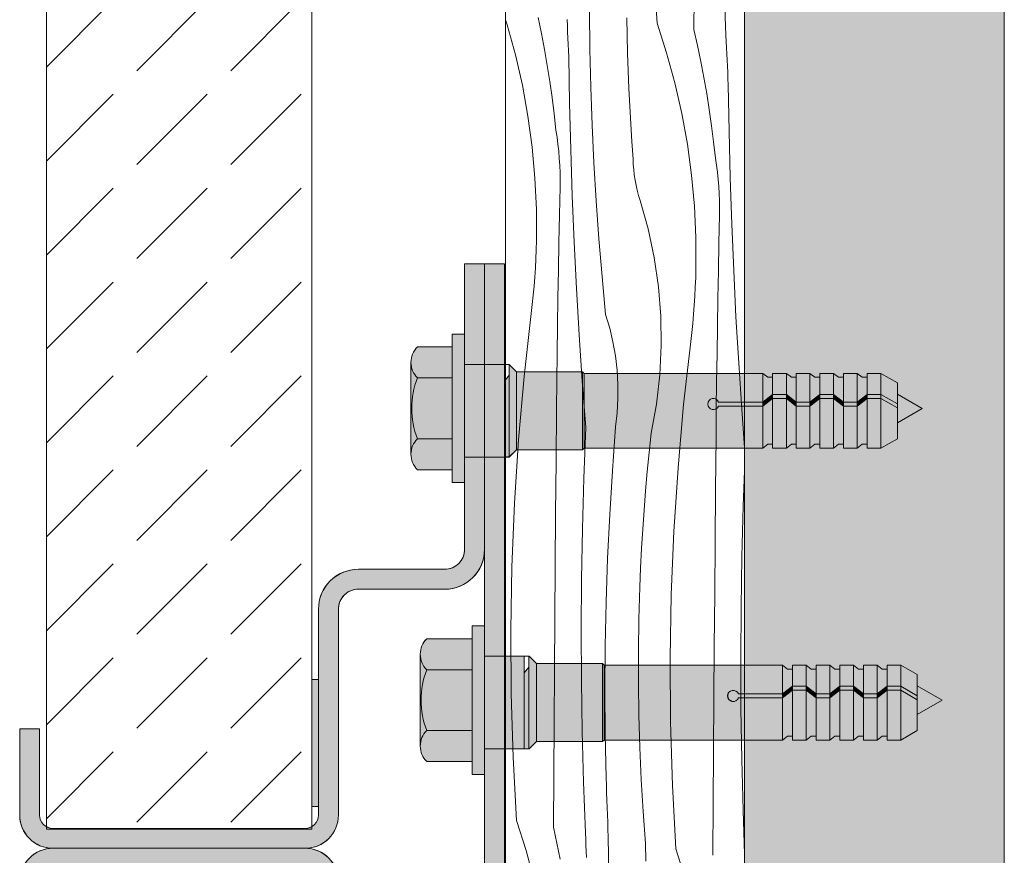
# Model space of a CAD drawing. Header units: millimetres. Extents: x -7814 to 55813, y 465 to 25965.
# Tile 81 of 112: x 43644 to 44386, y 18332 to 18961. Entities that reach past the tile are written whole.
import ezdxf

# ---------------------------------------------------------------- set-up
doc = ezdxf.new("R2010")
doc.units = ezdxf.units.MM
for name, color, linetype, lineweight in [('2D - Ogolne2', 251, 'Continuous', 15), ('2D Drafting - General102', 254, 'Continuous', 13), ('2D Drafting - General121', 255, 'Continuous', 0), ('2D Drafting - General2', 251, 'Continuous', 15), ('2D Drafting - General81', 251, 'Continuous', 20)]:
    doc.layers.add(name, color=color, linetype=linetype, lineweight=lineweight)

# ---------------------------------------------------------------- blocks, each defined once
blk = doc.blocks.new('*X22')
at = {"layer": '2D Drafting - General81', "linetype": 'Continuous'}
for p, q in [((-54691.82, 67211.02), (-54694.37, 67258.77)), ((-54664.02, 67206.12), (-54663.76, 67245.46)), ((-54639.87, 67201.86), (-54641.25, 67239.99)), ((-54742.34, 67191.41), (-54742.68, 67219.99)), ((-54805.85, 67213.47), (-54804.66, 67209.81)), ((-54804.66, 67209.81), (-54798.44, 67187.13)), ((-54781.37, 67215.32), (-54778.86, 67203.31)), ((-54759.33, 67209.01), (-54759.54, 67213.68)), ((-54759.12, 67204.34), (-54759.33, 67209.01)), ((-54714.38, 67201.73), (-54714.65, 67215.05)), ((-54691.82, 67211.02), (-54684.6, 67188.64)), ((-54778.86, 67203.31), (-54776.54, 67191.26)), ((-54758.9, 67199.66), (-54759.12, 67204.34)), ((-54714.02, 67188.41), (-54714.38, 67201.73)), ((-54664.02, 67206.12), (-54661.31, 67194.15)), ((-54639.68, 67197.19), (-54639.87, 67201.86)), ((-54758.67, 67194.99), (-54758.9, 67199.66)), ((-54758.43, 67190.32), (-54758.67, 67194.99)), ((-54661.31, 67194.15), (-54658.79, 67182.14)), ((-54639.47, 67192.51), (-54639.68, 67197.19)), ((-54798.44, 67187.13), (-54793.22, 67164.2)), ((-54776.54, 67191.26), (-54774.42, 67179.18)), ((-54758.2, 67185.64), (-54758.43, 67190.32)), ((-54741.66, 67162.84), (-54742.34, 67191.41)), ((-54713.57, 67175.1), (-54714.02, 67188.41)), ((-54684.6, 67188.64), (-54678.37, 67165.96)), ((-54639.26, 67187.84), (-54639.47, 67192.51)), ((-54639.05, 67183.17), (-54639.26, 67187.84)), ((-54774.42, 67179.18), (-54772.49, 67167.06)), ((-54757.61, 67150.74), (-54758.2, 67185.64)), ((-54658.79, 67182.14), (-54656.47, 67170.09)), ((-54638.83, 67178.49), (-54639.05, 67183.17)), ((-54713.02, 67161.79), (-54713.57, 67175.1)), ((-54638.6, 67173.82), (-54638.83, 67178.49)), ((-54638.37, 67169.15), (-54638.6, 67173.82)), ((-54793.22, 67164.2), (-54789.03, 67141.05)), ((-54772.49, 67167.06), (-54770.77, 67154.91)), ((-54678.37, 67165.96), (-54673.15, 67143.02)), ((-54656.47, 67170.09), (-54654.35, 67158.01)), ((-54638.13, 67164.47), (-54638.37, 67169.15)), ((-54637.54, 67129.57), (-54638.13, 67164.47)), ((-54740.64, 67134.28), (-54741.66, 67162.84)), ((-54712.37, 67148.49), (-54713.02, 67161.79)), ((-54654.35, 67158.01), (-54652.43, 67145.89)), ((-54770.77, 67154.91), (-54769.24, 67142.74)), ((-54756.74, 67115.84), (-54757.61, 67150.74)), ((-54769.24, 67142.74), (-54767.91, 67130.54)), ((-54711.64, 67135.19), (-54712.37, 67148.49)), ((-54673.15, 67143.02), (-54668.96, 67119.88)), ((-54652.43, 67145.89), (-54650.7, 67133.74)), ((-54789.03, 67141.05), (-54785.86, 67117.75)), ((-54739.29, 67105.73), (-54740.64, 67134.28)), ((-54710.8, 67121.9), (-54711.64, 67135.19)), ((-54767.09, 67125.22), (-54767.91, 67130.54)), ((-54650.7, 67133.74), (-54649.17, 67121.57)), ((-54636.67, 67094.67), (-54637.54, 67129.57)), ((-54766.39, 67119.89), (-54767.09, 67125.22)), ((-54765.81, 67114.54), (-54766.39, 67119.89)), ((-54709.88, 67108.61), (-54710.8, 67121.9)), ((-54668.96, 67119.88), (-54665.79, 67096.58)), ((-54649.17, 67121.57), (-54647.84, 67109.37)), ((-54785.86, 67117.75), (-54783.73, 67094.32)), ((-54765.37, 67109.18), (-54765.81, 67114.54)), ((-54755.58, 67080.94), (-54756.74, 67115.84)), ((-54765.04, 67103.81), (-54765.37, 67109.18)), ((-54737.59, 67077.2), (-54739.29, 67105.73)), ((-54709.7, 67104.66), (-54709.88, 67108.61)), ((-54709.39, 67100.73), (-54709.7, 67104.66)), ((-54647.02, 67104.05), (-54647.84, 67109.37)), ((-54764.85, 67098.43), (-54765.04, 67103.81)), ((-54764.78, 67093.05), (-54764.85, 67098.43)), ((-54708.93, 67096.8), (-54709.39, 67100.73)), ((-54646.32, 67098.72), (-54647.02, 67104.05)), ((-54645.75, 67093.37), (-54646.32, 67098.72)), ((-54783.73, 67094.32), (-54782.64, 67070.83)), ((-54764.83, 67087.67), (-54764.78, 67093.05)), ((-54708.34, 67092.9), (-54708.93, 67096.8)), ((-54707.61, 67089.02), (-54708.34, 67092.9)), ((-54665.79, 67096.58), (-54663.66, 67073.15)), ((-54645.3, 67088.01), (-54645.75, 67093.37)), ((-54635.51, 67059.77), (-54636.67, 67094.67)), ((-54765.27, 67066.78), (-54764.83, 67087.67)), ((-54706.75, 67085.17), (-54707.61, 67089.02)), ((-54705.75, 67081.34), (-54706.75, 67085.17)), ((-54644.98, 67082.64), (-54645.3, 67088.01)), ((-54644.78, 67077.26), (-54644.98, 67082.64)), ((-54754.14, 67046.06), (-54755.58, 67080.94)), ((-54735.56, 67048.69), (-54737.59, 67077.2)), ((-54704.62, 67077.56), (-54705.75, 67081.34)), ((-54698.59, 67056.22), (-54704.62, 67077.56)), ((-54644.71, 67071.88), (-54644.78, 67077.26)), ((-54782.64, 67070.83), (-54782.59, 67047.31)), ((-54663.66, 67073.15), (-54662.57, 67049.66)), ((-54644.76, 67066.5), (-54644.71, 67071.88)), ((-54765.68, 67045.89), (-54765.27, 67066.78)), ((-54645.21, 67045.61), (-54644.76, 67066.5)), ((-54693.95, 67034.53), (-54698.59, 67056.22)), ((-54634.07, 67024.89), (-54635.51, 67059.77)), ((-54782.77, 67040.44), (-54782.59, 67047.31)), ((-54766.06, 67025), (-54765.68, 67045.89)), ((-54752.4, 67011.19), (-54754.14, 67046.06)), ((-54733.19, 67020.21), (-54735.56, 67048.69)), ((-54662.57, 67049.66), (-54662.52, 67026.14)), ((-54645.62, 67024.72), (-54645.21, 67045.61)), ((-54783.04, 67033.58), (-54782.77, 67040.44)), ((-54783.4, 67026.71), (-54783.04, 67033.58)), ((-54690.73, 67012.58), (-54693.95, 67034.53)), ((-54783.85, 67019.86), (-54783.4, 67026.71)), ((-54766.4, 67004.11), (-54766.06, 67025)), ((-54662.7, 67019.27), (-54662.52, 67026.14)), ((-54645.99, 67003.83), (-54645.62, 67024.72)), ((-54632.34, 66990.02), (-54634.07, 67024.89)), ((-54784.38, 67013.01), (-54783.85, 67019.86)), ((-54730.48, 66991.76), (-54733.19, 67020.21)), ((-54662.97, 67012.4), (-54662.7, 67019.27)), ((-54785.01, 67006.16), (-54784.38, 67013.01)), ((-54750.38, 66976.34), (-54752.4, 67011.19)), ((-54688.95, 66990.48), (-54690.73, 67012.58)), ((-54663.33, 67005.54), (-54662.97, 67012.4)), ((-54785.72, 66999.33), (-54785.01, 67006.16)), ((-54766.71, 66983.21), (-54766.4, 67004.11)), ((-54663.78, 66998.69), (-54663.33, 67005.54)), ((-54646.34, 66982.93), (-54645.99, 67003.83)), ((-54786.53, 66992.51), (-54785.72, 66999.33)), ((-54664.32, 66991.84), (-54663.78, 66998.69)), ((-54791.86, 66944.99), (-54786.53, 66992.51)), ((-54727.44, 66981.47), (-54730.48, 66991.76)), ((-54688.61, 66968.3), (-54688.95, 66990.48)), ((-54664.94, 66984.99), (-54664.32, 66991.84)), ((-54630.32, 66955.17), (-54632.34, 66990.02)), ((-54766.99, 66962.32), (-54766.71, 66983.21)), ((-54725, 66971.03), (-54727.44, 66981.47)), ((-54665.66, 66978.16), (-54664.94, 66984.99)), ((-54646.64, 66962.04), (-54646.34, 66982.93)), ((-54748.08, 66941.5), (-54750.38, 66976.34)), ((-54723.14, 66960.47), (-54725, 66971.03)), ((-54671.79, 66923.82), (-54666.46, 66971.34)), ((-54666.46, 66971.34), (-54665.66, 66978.16)), ((-54689.7, 66946.15), (-54688.61, 66968.3)), ((-54767.23, 66941.43), (-54766.99, 66962.32)), ((-54721.89, 66949.82), (-54723.14, 66960.47)), ((-54646.92, 66941.15), (-54646.64, 66962.04)), ((-54721.25, 66939.11), (-54721.89, 66949.82)), ((-54628.01, 66920.33), (-54630.32, 66955.17)), ((-54796.07, 66897.35), (-54791.86, 66944.99)), ((-54767.44, 66920.53), (-54767.23, 66941.43)), ((-54745.48, 66906.69), (-54748.08, 66941.5)), ((-54692.24, 66924.11), (-54689.7, 66946.15)), ((-54721.22, 66928.38), (-54721.25, 66939.11)), ((-54647.16, 66920.26), (-54646.92, 66941.15)), ((-54721.8, 66917.67), (-54721.22, 66928.38)), ((-54767.79, 66881.19), (-54767.44, 66920.53)), ((-54696.2, 66902.29), (-54692.24, 66924.11)), ((-54676, 66876.18), (-54671.79, 66923.82)), ((-54647.37, 66899.36), (-54647.16, 66920.26)), ((-54625.85, 66891.31), (-54628.01, 66920.33)), ((-54722.98, 66907.01), (-54721.8, 66917.67)), ((-54746.92, 66868.56), (-54745.48, 66906.69)), ((-54725.44, 66874.06), (-54722.98, 66907.01)), ((-54799.15, 66849.64), (-54796.07, 66897.35)), ((-54697.73, 66887.86), (-54696.2, 66902.29)), ((-54647.72, 66860.02), (-54647.37, 66899.36)), ((-54699.13, 66873.42), (-54697.73, 66887.86)), ((-54768.13, 66841.85), (-54767.79, 66881.19)), ((-54679.08, 66828.46), (-54676, 66876.18)), ((-54747.96, 66830.42), (-54746.92, 66868.56)), ((-54727.46, 66841.07), (-54725.44, 66874.06)), ((-54700.39, 66858.97), (-54699.13, 66873.42)), ((-54626.86, 66847.39), (-54625.85, 66874.11)), ((-54648.06, 66820.67), (-54647.72, 66860.02)), ((-54701.53, 66844.5), (-54700.39, 66858.97)), ((-54801.11, 66801.86), (-54799.15, 66849.64)), ((-54627.9, 66809.25), (-54626.86, 66847.39)), ((-54768.45, 66802.5), (-54768.13, 66841.85)), ((-54729.02, 66808.07), (-54727.46, 66841.07)), ((-54702.53, 66830.03), (-54701.53, 66844.5)), ((-54748.6, 66792.26), (-54747.96, 66830.42)), ((-54703.41, 66815.55), (-54702.53, 66830.03)), ((-54681.04, 66780.69), (-54679.08, 66828.46)), ((-54704.15, 66801.06), (-54703.41, 66815.55)), ((-54648.39, 66781.33), (-54648.06, 66820.67)), ((-54730.14, 66775.04), (-54729.02, 66808.07)), ((-54628.53, 66771.09), (-54627.9, 66809.25)), ((-54801.94, 66754.05), (-54801.11, 66801.86)), ((-54768.77, 66763.16), (-54768.45, 66802.5)), ((-54704.76, 66786.56), (-54704.15, 66801.06)), ((-54748.83, 66754.11), (-54748.6, 66792.26)), ((-54705.49, 66762.42), (-54704.76, 66786.56)), ((-54681.87, 66732.88), (-54681.04, 66780.69)), ((-54648.7, 66741.99), (-54648.39, 66781.33)), ((-54730.8, 66742), (-54730.14, 66775.04)), ((-54628.76, 66732.94), (-54628.53, 66771.09)), ((-54769.06, 66723.81), (-54768.77, 66763.16)), ((-54705.86, 66738.28), (-54705.49, 66762.42)), ((-54801.65, 66706.23), (-54801.94, 66754.05)), ((-54748.66, 66715.95), (-54748.83, 66754.11)), ((-54731.02, 66708.95), (-54730.8, 66742)), ((-54649, 66702.64), (-54648.7, 66741.99)), ((-54705.86, 66714.13), (-54705.86, 66738.28)), ((-54681.58, 66685.06), (-54681.87, 66732.88)), ((-54628.59, 66694.78), (-54628.76, 66732.94)), ((-54769.35, 66684.47), (-54769.06, 66723.81)), ((-54748.09, 66677.8), (-54748.66, 66715.95)), ((-54705.5, 66689.98), (-54705.86, 66714.13)), ((-54800.23, 66658.43), (-54801.65, 66706.23)), ((-54730.78, 66675.91), (-54731.02, 66708.95)), ((-54649.28, 66663.3), (-54649, 66702.64)), ((-54704.78, 66665.85), (-54705.5, 66689.98)), ((-54628.02, 66656.63), (-54628.59, 66694.78)), ((-54769.62, 66645.12), (-54769.35, 66684.47)), ((-54680.16, 66637.26), (-54681.58, 66685.06)), ((-54747.11, 66639.65), (-54748.09, 66677.8)), ((-54730.1, 66642.87), (-54730.78, 66675.91)), ((-54703.69, 66641.72), (-54704.78, 66665.85)), ((-54649.55, 66623.95), (-54649.28, 66663.3)), ((-54797.68, 66610.68), (-54800.23, 66658.43)), ((-54627.04, 66618.48), (-54628.02, 66656.63)), ((-54769.87, 66605.78), (-54769.62, 66645.12)), ((-54745.73, 66601.52), (-54747.11, 66639.65)), ((-54729.94, 66637.32), (-54730.1, 66642.87)), ((-54729.77, 66631.77), (-54729.94, 66637.32)), ((-54702.25, 66617.62), (-54703.69, 66641.72)), ((-54729.58, 66626.22), (-54729.77, 66631.77)), ((-54677.61, 66589.51), (-54680.16, 66637.26)), ((-54729.39, 66620.67), (-54729.58, 66626.22)), ((-54649.8, 66584.61), (-54649.55, 66623.95)), ((-54729.18, 66615.12), (-54729.39, 66620.67)), ((-54728.96, 66609.57), (-54729.18, 66615.12)), ((-54700.44, 66593.54), (-54702.25, 66617.62)), ((-54625.85, 66585.45), (-54627.04, 66618.48)), ((-54797.68, 66610.68), (-54790.45, 66588.3)), ((-54728.72, 66604.03), (-54728.96, 66609.57)), ((-54769.87, 66605.78), (-54767.16, 66593.81)), ((-54745.53, 66596.85), (-54745.73, 66601.52)), ((-54728.47, 66598.48), (-54728.72, 66604.03)), ((-54767.16, 66593.81), (-54764.65, 66581.8)), ((-54745.33, 66592.17), (-54745.53, 66596.85)), ((-54728.13, 66569.9), (-54728.47, 66598.48)), ((-54700.17, 66580.22), (-54700.44, 66593.54)), ((-54790.45, 66588.3), (-54784.23, 66565.62)), ((-54745.12, 66587.5), (-54745.33, 66592.17)), ((-54744.9, 66582.83), (-54745.12, 66587.5)), ((-54677.61, 66589.51), (-54670.38, 66567.13))]:
    blk.add_line(p, q, dxfattribs=at)
blk = doc.blocks.new('Wype_nienie_25')
at = {"layer": '2D Drafting - General2', "linetype": 'Continuous'}
for p, q in [((-54805.85, 67937), (-54805.85, 53283.58)), ((-54625.85, 53283.58), (-54625.85, 67937))]:
    blk.add_line(p, q, dxfattribs=at)
at = {"layer": '2D Drafting - General81', "linetype": 'Continuous'}
blk.add_blockref('*X22', (0, 0), dxfattribs=at)

msp = doc.modelspace()

# ---------------------------------------------------------------- hatches: boundary and pattern name
at = {"layer": '2D Drafting - General102', "linetype": 'Continuous'}
for points in [[(43994.1, 18701.33), (43994.1, 18777.18), (43979.1, 18777.18), (43979.1, 18724.25), (43979.1, 18701.33)], [(44009.1, 18777.18), (43994.1, 18777.18), (43994.1, 18701.33), (44009.1, 18701.33)], [(43899.11, 18532.18), (43964.1, 18532.18, 0.414214), (43994.1, 18562.18), (43994.1, 18631.66), (43979.1, 18631.66), (43979.1, 18562.18, -0.414214), (43964.1, 18547.18), (43899.11, 18547.18, 0.414214), (43869.11, 18517.18), (43869.11, 18362.18, -0.414214), (43859.11, 18352.18), (43669.11, 18352.18, -0.414214), (43659.11, 18362.18), (43659.11, 18427.18), (43644.11, 18427.18), (43644.11, 18362.18, 0.414214), (43669.11, 18337.18), (43859.11, 18337.18, 0.414214), (43884.11, 18362.18), (43884.11, 18517.18, -0.414214)], [(44009.1, 18631.66), (43994.1, 18631.66), (43994.1, 18562.18), (43994.1, 18481.7), (44009.1, 18481.7)], [(44009.1, 18412.03), (43994.1, 18412.03), (43994.1, 18392.78), (43994.1, 18157.18, -0.414214), (43979.1, 18142.18), (43899.11, 18142.18, -0.414214), (43884.11, 18157.18), (43884.11, 18312.18, 0.414214), (43859.11, 18337.18), (43669.11, 18337.18, 0.414214), (43644.11, 18312.18), (43644.11, 18247.18), (43659.11, 18247.18), (43659.11, 18312.18, -0.414214), (43669.11, 18322.18), (43859.11, 18322.18, -0.414214), (43869.11, 18312.18), (43869.11, 18157.18, 0.414214), (43899.11, 18127.18), (43979.1, 18127.18, 0.414214), (44009.1, 18157.18)]]:
    msp.add_hatch(color=256, dxfattribs=at).paths.add_polyline_path(points, flags=0)
at = {"layer": '2D Drafting - General121', "linetype": 'Continuous'}
for points in [[(43979.1, 18668.33), (43979.1, 18612.41), (43969.78, 18612.41), (43969.78, 18668.33), (43969.78, 18724.25), (43979.1, 18724.25)], [(43969.78, 18691.24), (43943.61, 18691.24, -0.41956), (43943.61, 18714.54), (43969.78, 18714.54)], [(43939.34, 18668.33, 0.092424), (43943.61, 18645.42, 0.201281), (43938.72, 18633.77), (43938.72, 18702.89, 0.201281), (43943.61, 18691.24, 0.092424)], [(44009.1, 18631.66), (43979.1, 18631.66), (43979.1, 18668.33), (43979.1, 18701.33), (44009.1, 18701.33), (44009.1, 18664.46)], [(43979.1, 18631.66), (43979.1, 18668.33), (43979.1, 18701.33), (44009.1, 18701.33), (44009.1, 18665.41), (44009.1, 18631.66)], [(44012.61, 18631.75), (44012.61, 18701.33), (44012.79, 18701.33), (44018.2, 18695.91), (44018.2, 18637.17), (44012.79, 18631.75)], [(43969.78, 18645.42), (43943.61, 18645.42, -0.092424), (43939.34, 18668.33, -0.092424), (43943.61, 18691.24), (43969.78, 18691.24), (43969.78, 18668.33)], [(44009.1, 18631.75), (44009.1, 18664.46), (44009.1, 18688.81), (44012.61, 18693.18), (44012.61, 18631.75)], [(44018.2, 18637.07), (44018.2, 18695.91), (44067.94, 18695.91), (44067.94, 18637.07)], [(44067.94, 18637.07), (44067.94, 18695.91), (44069.19, 18694.67), (44069.19, 18638.31)], [(44069.19, 18638.31), (44069.19, 18694.67), (44203.61, 18694.67), (44203.61, 18673.01), (44170.3, 18673.01, 5.475043), (44170.3, 18670.05), (44203.61, 18670.05), (44203.61, 18638.31)], [(44211.05, 18691.71), (44211.05, 18678.76), (44203.61, 18673.01), (44203.61, 18694.67), (44207.35, 18691.71)], [(44221.41, 18694.67), (44221.41, 18678.76), (44211.05, 18678.76), (44211.05, 18694.67)], [(44228.85, 18691.71), (44228.85, 18673.01), (44221.41, 18678.76), (44221.41, 18694.67), (44225.15, 18691.71)], [(44239.2, 18694.67), (44239.2, 18673.01), (44228.85, 18673.01), (44228.85, 18694.67)], [(44239.2, 18673.01), (44239.2, 18694.67), (44242.95, 18691.71), (44246.64, 18691.71), (44246.64, 18678.76)], [(44257, 18694.67), (44257, 18678.76), (44246.64, 18678.76), (44246.64, 18694.67)], [(44264.44, 18691.71), (44264.44, 18673.01), (44257, 18678.76), (44257, 18694.67), (44260.74, 18691.71)], [(44274.8, 18694.67), (44274.8, 18673.01), (44264.44, 18673.01), (44264.44, 18694.67)], [(44282.24, 18691.71), (44282.24, 18678.76), (44274.8, 18673.01), (44274.8, 18694.67), (44278.54, 18691.71)], [(44282.24, 18678.76), (44282.24, 18694.67), (44292.59, 18694.67), (44292.59, 18678.76)], [(44304.97, 18671.61), (44292.59, 18678.76), (44292.59, 18694.67), (44304.97, 18687.52)], [(44203.61, 18673.01), (44211.05, 18678.76), (44211.05, 18675.8), (44203.61, 18670.05)], [(44211.05, 18678.76), (44221.41, 18678.76), (44221.41, 18675.8), (44211.05, 18675.8)], [(44228.85, 18670.05), (44221.41, 18675.8), (44221.41, 18678.76), (44228.85, 18673.01)], [(44246.64, 18675.8), (44239.2, 18670.05), (44239.2, 18673.01), (44246.64, 18678.76)], [(44257, 18675.8), (44246.64, 18675.8), (44246.64, 18678.76), (44257, 18678.76)], [(44264.44, 18670.05), (44257, 18675.8), (44257, 18678.76), (44264.44, 18673.01)], [(44274.8, 18673.01), (44282.24, 18678.76), (44282.24, 18675.8), (44274.8, 18670.05)], [(44282.24, 18678.76), (44292.59, 18678.76), (44292.59, 18675.8), (44282.24, 18675.8)], [(44304.97, 18668.65), (44292.59, 18675.8), (44292.59, 18678.76), (44304.97, 18671.61)], [(44323.7, 18668.24), (44304.97, 18657.42), (44304.97, 18679.05)], [(44203.61, 18670.05), (44170.3, 18670.05, -5.475043), (44170.3, 18673.01), (44203.61, 18673.01)], [(44211.05, 18641.27), (44207.35, 18641.27), (44203.61, 18638.31), (44203.61, 18670.05), (44211.05, 18675.8)], [(44211.05, 18638.31), (44211.05, 18675.8), (44221.41, 18675.8), (44221.41, 18638.31)], [(44228.85, 18641.27), (44225.15, 18641.27), (44221.41, 18638.31), (44221.41, 18675.8), (44228.85, 18670.05)], [(44228.85, 18673.01), (44239.2, 18673.01), (44239.2, 18670.05), (44228.85, 18670.05)], [(44228.85, 18638.31), (44228.85, 18670.05), (44239.2, 18670.05), (44239.2, 18638.31)], [(44246.64, 18641.27), (44242.95, 18641.27), (44239.2, 18638.31), (44239.2, 18670.05), (44246.64, 18675.8)], [(44257, 18638.31), (44246.64, 18638.31), (44246.64, 18675.8), (44257, 18675.8)], [(44264.44, 18641.27), (44260.74, 18641.27), (44257, 18638.31), (44257, 18675.8), (44264.44, 18670.05)], [(44264.44, 18673.01), (44274.8, 18673.01), (44274.8, 18670.05), (44264.44, 18670.05)], [(44274.8, 18638.31), (44264.44, 18638.31), (44264.44, 18670.05), (44274.8, 18670.05)], [(44282.24, 18641.27), (44278.54, 18641.27), (44274.8, 18638.31), (44274.8, 18670.05), (44282.24, 18675.8)], [(44282.24, 18638.31), (44282.24, 18675.8), (44292.59, 18675.8), (44292.59, 18638.31)], [(44304.97, 18645.46), (44292.59, 18638.31), (44292.59, 18675.8), (44304.97, 18668.65)], [(43969.78, 18622.12), (43943.61, 18622.12, -0.41956), (43943.61, 18645.42), (43969.78, 18645.42)], [(43994.1, 18448.7), (43994.1, 18392.78), (43984.78, 18392.78), (43984.78, 18448.7), (43984.78, 18504.62), (43994.1, 18504.62)], [(43984.78, 18471.61), (43950.61, 18471.61, -0.41956), (43950.61, 18494.91), (43984.78, 18494.91)], [(43946.34, 18448.7, 0.092424), (43950.61, 18425.79, 0.201281), (43945.72, 18414.14), (43945.72, 18483.26, 0.201281), (43950.61, 18471.61, 0.092424)], [(44024.1, 18412.03), (43994.1, 18412.03), (43994.1, 18448.7), (43994.1, 18481.7), (44024.1, 18481.7), (44024.1, 18444.83)], [(43994.1, 18412.03), (43994.1, 18448.7), (43994.1, 18481.7), (44024.1, 18481.7), (44024.1, 18445.78), (44024.1, 18412.03)], [(44027.61, 18412.12), (44027.61, 18481.7), (44027.79, 18481.7), (44033.2, 18476.28), (44033.2, 18417.54), (44027.79, 18412.12)], [(44033.2, 18417.44), (44033.2, 18476.28), (44082.94, 18476.28), (44082.94, 18417.44)], [(44082.94, 18417.44), (44082.94, 18476.28), (44084.19, 18475.04), (44084.19, 18418.68)], [(43984.78, 18425.79), (43950.61, 18425.79, -0.092424), (43946.34, 18448.7, -0.092424), (43950.61, 18471.61), (43984.78, 18471.61), (43984.78, 18448.7)], [(44024.1, 18412.12), (44024.1, 18444.83), (44024.1, 18469.18), (44027.61, 18473.55), (44027.61, 18412.12)], [(44084.19, 18418.68), (44084.19, 18475.04), (44218.61, 18475.04), (44218.61, 18453.38), (44185.3, 18453.38, 5.475043), (44185.3, 18450.42), (44218.61, 18450.42), (44218.61, 18418.68)], [(44226.05, 18472.08), (44226.05, 18459.13), (44218.61, 18453.38), (44218.61, 18475.04), (44222.35, 18472.08)], [(44236.41, 18475.04), (44236.41, 18459.13), (44226.05, 18459.13), (44226.05, 18475.04)], [(44243.85, 18472.08), (44243.85, 18453.38), (44236.41, 18459.13), (44236.41, 18475.04), (44240.15, 18472.08)], [(44254.2, 18475.04), (44254.2, 18453.38), (44243.85, 18453.38), (44243.85, 18475.04)], [(44254.2, 18453.38), (44254.2, 18475.04), (44257.95, 18472.08), (44261.64, 18472.08), (44261.64, 18459.13)], [(44272, 18475.04), (44272, 18459.13), (44261.64, 18459.13), (44261.64, 18475.04)], [(44279.44, 18472.08), (44279.44, 18453.38), (44272, 18459.13), (44272, 18475.04), (44275.74, 18472.08)], [(44289.8, 18475.04), (44289.8, 18453.38), (44279.44, 18453.38), (44279.44, 18475.04)], [(44297.24, 18472.08), (44297.24, 18459.13), (44289.8, 18453.38), (44289.8, 18475.04), (44293.54, 18472.08)], [(44297.24, 18459.13), (44297.24, 18475.04), (44307.59, 18475.04), (44307.59, 18459.13)], [(44319.97, 18451.98), (44307.59, 18459.13), (44307.59, 18475.04), (44319.97, 18467.89)], [(44218.61, 18450.42), (44185.3, 18450.42, -5.475043), (44185.3, 18453.38), (44218.61, 18453.38)], [(44218.61, 18453.38), (44226.05, 18459.13), (44226.05, 18456.17), (44218.61, 18450.42)], [(44226.05, 18421.64), (44222.35, 18421.64), (44218.61, 18418.68), (44218.61, 18450.42), (44226.05, 18456.17)], [(44226.05, 18459.13), (44236.41, 18459.13), (44236.41, 18456.17), (44226.05, 18456.17)], [(44226.05, 18418.68), (44226.05, 18456.17), (44236.41, 18456.17), (44236.41, 18418.68)], [(44243.85, 18450.42), (44236.41, 18456.17), (44236.41, 18459.13), (44243.85, 18453.38)], [(44243.85, 18421.64), (44240.15, 18421.64), (44236.41, 18418.68), (44236.41, 18456.17), (44243.85, 18450.42)], [(44261.64, 18456.17), (44254.2, 18450.42), (44254.2, 18453.38), (44261.64, 18459.13)], [(44261.64, 18421.64), (44257.95, 18421.64), (44254.2, 18418.68), (44254.2, 18450.42), (44261.64, 18456.17)], [(44272, 18456.17), (44261.64, 18456.17), (44261.64, 18459.13), (44272, 18459.13)], [(44272, 18418.68), (44261.64, 18418.68), (44261.64, 18456.17), (44272, 18456.17)], [(44279.44, 18450.42), (44272, 18456.17), (44272, 18459.13), (44279.44, 18453.38)], [(44279.44, 18421.64), (44275.74, 18421.64), (44272, 18418.68), (44272, 18456.17), (44279.44, 18450.42)], [(44289.8, 18453.38), (44297.24, 18459.13), (44297.24, 18456.17), (44289.8, 18450.42)], [(44297.24, 18421.64), (44293.54, 18421.64), (44289.8, 18418.68), (44289.8, 18450.42), (44297.24, 18456.17)], [(44297.24, 18459.13), (44307.59, 18459.13), (44307.59, 18456.17), (44297.24, 18456.17)], [(44297.24, 18418.68), (44297.24, 18456.17), (44307.59, 18456.17), (44307.59, 18418.68)], [(44319.97, 18449.02), (44307.59, 18456.17), (44307.59, 18459.13), (44319.97, 18451.98)], [(44319.97, 18425.83), (44307.59, 18418.68), (44307.59, 18456.17), (44319.97, 18449.02)], [(44338.7, 18448.61), (44319.97, 18437.79), (44319.97, 18459.42)], [(44243.85, 18453.38), (44254.2, 18453.38), (44254.2, 18450.42), (44243.85, 18450.42)], [(44243.85, 18418.68), (44243.85, 18450.42), (44254.2, 18450.42), (44254.2, 18418.68)], [(44279.44, 18453.38), (44289.8, 18453.38), (44289.8, 18450.42), (44279.44, 18450.42)], [(44289.8, 18418.68), (44279.44, 18418.68), (44279.44, 18450.42), (44289.8, 18450.42)], [(43984.78, 18402.49), (43950.61, 18402.49, -0.41956), (43950.61, 18425.79), (43984.78, 18425.79)]]:
    msp.add_hatch(color=256, dxfattribs=at).paths.add_polyline_path(points, flags=0)
at = {"layer": '2D Drafting - General81', "linetype": 'Continuous'}
h = msp.add_hatch(dxfattribs=at)
h.set_pattern_fill('BETON', color=256, style=0, pattern_type=2)
h.set_pattern_definition([(45, (98815.82, -48252.71), (-70.71068, 70.71068), [75, -25]), (45, (98815.82, -48182), (-70.71068, 70.71068), [75, -25])])
h.paths.add_polyline_path([(43664.2, 18351.65), (43864.2, 18351.65), (43864.2, 19684.29), (43664.2, 19684.29)], flags=0)
h = msp.add_hatch(dxfattribs=at)
h.set_pattern_fill('SOLID___DASHED', color=256, style=0, pattern_type=2)
h.set_pattern_definition([(45, (98815.82, -48252.71), (-70.71068, 70.71068), []), (45, (98780.46, -48217.35), (-70.71068, 70.71068), [75, -25])])
h.paths.add_polyline_path([(44189.97, 5030.87), (44385.52, 5030.87), (44385.52, 19684.29), (44189.97, 19684.29)], flags=0)
msp.add_hatch(color=256, dxfattribs=at).paths.add_polyline_path([(43864.2, 18464.16), (43869.11, 18464.16), (43869.11, 18368.72), (43864.2, 18368.72)], flags=0)

# ---------------------------------------------------------------- linework, layer by layer
at = {"layer": '2D - Ogolne2', "linetype": 'Continuous'}
for p, q in [((44012.79, 18701.33), (44009.1, 18701.33)), ((44009.1, 18701.33), (44009.1, 18664.46)), ((44018.2, 18695.91), (44012.79, 18701.33)), ((44018.2, 18695.91), (44018.2, 18637.07)), ((44067.94, 18695.91), (44018.2, 18695.91)), ((44067.94, 18695.91), (44067.94, 18637.07)), ((44069.19, 18694.67), (44067.94, 18695.91)), ((44069.19, 18638.31), (44069.19, 18694.67)), ((44203.61, 18694.67), (44069.19, 18694.67)), ((44203.61, 18694.67), (44203.61, 18638.31)), ((44207.35, 18691.71), (44203.61, 18694.67)), ((44211.05, 18691.71), (44207.35, 18691.71)), ((44211.05, 18694.67), (44211.05, 18638.31)), ((44211.05, 18694.67), (44211.05, 18691.71)), ((44221.41, 18694.67), (44211.05, 18694.67)), ((44221.41, 18694.67), (44221.41, 18638.31)), ((44225.15, 18691.71), (44221.41, 18694.67)), ((44228.85, 18691.71), (44225.15, 18691.71)), ((44228.85, 18694.67), (44228.85, 18638.31)), ((44228.85, 18694.67), (44228.85, 18691.71)), ((44239.2, 18694.67), (44228.85, 18694.67)), ((44239.2, 18694.67), (44239.2, 18638.31)), ((44242.95, 18691.71), (44239.2, 18694.67)), ((44246.64, 18691.71), (44242.95, 18691.71)), ((44246.64, 18694.67), (44246.64, 18638.31)), ((44246.64, 18694.67), (44246.64, 18691.71)), ((44257, 18694.67), (44246.64, 18694.67)), ((44257, 18694.67), (44257, 18638.31)), ((44260.74, 18691.71), (44257, 18694.67)), ((44264.44, 18691.71), (44260.74, 18691.71)), ((44264.44, 18694.67), (44264.44, 18691.71)), ((44264.44, 18694.67), (44264.44, 18638.31)), ((44274.8, 18694.67), (44264.44, 18694.67)), ((44274.8, 18694.67), (44274.8, 18638.31)), ((44278.54, 18691.71), (44274.8, 18694.67)), ((44282.24, 18691.71), (44278.54, 18691.71)), ((44292.59, 18694.67), (44282.24, 18694.67)), ((44282.24, 18694.67), (44282.24, 18638.31)), ((44292.59, 18694.67), (44292.59, 18638.31)), ((44304.97, 18687.52), (44292.59, 18694.67)), ((44304.97, 18687.52), (44304.97, 18645.46)), ((44211.05, 18678.76), (44203.61, 18673.01)), ((44221.41, 18678.76), (44211.05, 18678.76)), ((44228.85, 18673.01), (44221.41, 18678.76)), ((44246.64, 18678.76), (44239.2, 18673.01)), ((44257, 18678.76), (44246.64, 18678.76)), ((44264.44, 18673.01), (44257, 18678.76)), ((44282.24, 18678.76), (44274.8, 18673.01)), ((44292.59, 18678.76), (44282.24, 18678.76)), ((44304.97, 18671.61), (44292.59, 18678.76)), ((44304.97, 18679.05), (44323.7, 18668.24)), ((44203.61, 18673.01), (44170.3, 18673.01)), ((44203.61, 18670.05), (44170.3, 18670.05)), ((44211.05, 18675.8), (44203.61, 18670.05)), ((44221.41, 18675.8), (44211.05, 18675.8)), ((44228.85, 18670.05), (44221.41, 18675.8)), ((44239.2, 18673.01), (44228.85, 18673.01)), ((44239.2, 18670.05), (44228.85, 18670.05)), ((44246.64, 18675.8), (44239.2, 18670.05)), ((44257, 18675.8), (44246.64, 18675.8)), ((44264.44, 18670.05), (44257, 18675.8)), ((44274.8, 18673.01), (44264.44, 18673.01)), ((44274.8, 18670.05), (44264.44, 18670.05)), ((44282.24, 18675.8), (44274.8, 18670.05)), ((44292.59, 18675.8), (44282.24, 18675.8)), ((44304.97, 18668.65), (44292.59, 18675.8)), ((44009.1, 18631.66), (44009.1, 18665.41)), ((44304.97, 18657.42), (44323.7, 18668.24)), ((44207.35, 18641.27), (44203.61, 18638.31)), ((44211.05, 18641.27), (44207.35, 18641.27)), ((44211.05, 18638.31), (44211.05, 18641.27)), ((44225.15, 18641.27), (44221.41, 18638.31)), ((44228.85, 18641.27), (44225.15, 18641.27)), ((44228.85, 18638.31), (44228.85, 18641.27)), ((44242.95, 18641.27), (44239.2, 18638.31)), ((44246.64, 18641.27), (44242.95, 18641.27)), ((44246.64, 18638.31), (44246.64, 18641.27)), ((44260.74, 18641.27), (44257, 18638.31)), ((44264.44, 18641.27), (44260.74, 18641.27)), ((44264.44, 18638.31), (44264.44, 18641.27)), ((44278.54, 18641.27), (44274.8, 18638.31)), ((44282.24, 18641.27), (44278.54, 18641.27)), ((44304.97, 18645.46), (44292.59, 18638.31)), ((44012.79, 18631.66), (44009.1, 18631.66)), ((44018.2, 18637.07), (44012.79, 18631.66)), ((44067.94, 18637.07), (44018.2, 18637.07)), ((44069.19, 18638.31), (44067.94, 18637.07)), ((44203.61, 18638.31), (44069.19, 18638.31)), ((44221.41, 18638.31), (44211.05, 18638.31)), ((44239.2, 18638.31), (44228.85, 18638.31)), ((44257, 18638.31), (44246.64, 18638.31)), ((44274.8, 18638.31), (44264.44, 18638.31)), ((44292.59, 18638.31), (44282.24, 18638.31)), ((44024.1, 18481.7), (44024.1, 18444.83)), ((44027.79, 18481.7), (44024.1, 18481.7)), ((44033.2, 18476.28), (44027.79, 18481.7)), ((44082.94, 18476.28), (44033.2, 18476.28)), ((44033.2, 18476.28), (44033.2, 18417.44)), ((44084.19, 18475.04), (44082.94, 18476.28)), ((44082.94, 18476.28), (44082.94, 18417.44)), ((44218.61, 18475.04), (44084.19, 18475.04)), ((44084.19, 18418.68), (44084.19, 18475.04)), ((44222.35, 18472.08), (44218.61, 18475.04)), ((44218.61, 18475.04), (44218.61, 18418.68)), ((44226.05, 18472.08), (44222.35, 18472.08)), ((44226.05, 18475.04), (44226.05, 18472.08)), ((44236.41, 18475.04), (44226.05, 18475.04)), ((44226.05, 18475.04), (44226.05, 18418.68)), ((44240.15, 18472.08), (44236.41, 18475.04)), ((44236.41, 18475.04), (44236.41, 18418.68)), ((44243.85, 18472.08), (44240.15, 18472.08)), ((44243.85, 18475.04), (44243.85, 18472.08)), ((44254.2, 18475.04), (44243.85, 18475.04)), ((44243.85, 18475.04), (44243.85, 18418.68)), ((44257.95, 18472.08), (44254.2, 18475.04)), ((44254.2, 18475.04), (44254.2, 18418.68)), ((44261.64, 18472.08), (44257.95, 18472.08)), ((44261.64, 18475.04), (44261.64, 18472.08)), ((44272, 18475.04), (44261.64, 18475.04)), ((44261.64, 18475.04), (44261.64, 18418.68)), ((44275.74, 18472.08), (44272, 18475.04)), ((44272, 18475.04), (44272, 18418.68)), ((44279.44, 18472.08), (44275.74, 18472.08)), ((44279.44, 18475.04), (44279.44, 18472.08)), ((44289.8, 18475.04), (44279.44, 18475.04)), ((44279.44, 18475.04), (44279.44, 18418.68)), ((44293.54, 18472.08), (44289.8, 18475.04)), ((44289.8, 18475.04), (44289.8, 18418.68)), ((44297.24, 18472.08), (44293.54, 18472.08)), ((44297.24, 18475.04), (44297.24, 18418.68)), ((44307.59, 18475.04), (44297.24, 18475.04)), ((44319.97, 18467.89), (44307.59, 18475.04)), ((44307.59, 18475.04), (44307.59, 18418.68)), ((44319.97, 18467.89), (44319.97, 18425.83)), ((44226.05, 18459.13), (44218.61, 18453.38)), ((44226.05, 18456.17), (44218.61, 18450.42)), ((44236.41, 18459.13), (44226.05, 18459.13)), ((44236.41, 18456.17), (44226.05, 18456.17)), ((44243.85, 18453.38), (44236.41, 18459.13)), ((44243.85, 18450.42), (44236.41, 18456.17)), ((44261.64, 18459.13), (44254.2, 18453.38)), ((44261.64, 18456.17), (44254.2, 18450.42)), ((44272, 18459.13), (44261.64, 18459.13)), ((44272, 18456.17), (44261.64, 18456.17)), ((44279.44, 18453.38), (44272, 18459.13)), ((44279.44, 18450.42), (44272, 18456.17)), ((44297.24, 18459.13), (44289.8, 18453.38)), ((44297.24, 18456.17), (44289.8, 18450.42)), ((44307.59, 18459.13), (44297.24, 18459.13)), ((44307.59, 18456.17), (44297.24, 18456.17)), ((44319.97, 18451.98), (44307.59, 18459.13)), ((44319.97, 18449.02), (44307.59, 18456.17)), ((44319.97, 18459.42), (44338.7, 18448.61)), ((44218.61, 18453.38), (44185.3, 18453.38)), ((44218.61, 18450.42), (44185.3, 18450.42)), ((44254.2, 18453.38), (44243.85, 18453.38)), ((44254.2, 18450.42), (44243.85, 18450.42)), ((44289.8, 18453.38), (44279.44, 18453.38)), ((44289.8, 18450.42), (44279.44, 18450.42)), ((44319.97, 18437.79), (44338.7, 18448.61)), ((44024.1, 18412.03), (44024.1, 18445.78)), ((44319.97, 18425.83), (44307.59, 18418.68)), ((44033.2, 18417.44), (44027.79, 18412.03)), ((44082.94, 18417.44), (44033.2, 18417.44)), ((44084.19, 18418.68), (44082.94, 18417.44)), ((44218.61, 18418.68), (44084.19, 18418.68)), ((44222.35, 18421.64), (44218.61, 18418.68)), ((44226.05, 18421.64), (44222.35, 18421.64)), ((44226.05, 18418.68), (44226.05, 18421.64)), ((44236.41, 18418.68), (44226.05, 18418.68)), ((44240.15, 18421.64), (44236.41, 18418.68)), ((44243.85, 18421.64), (44240.15, 18421.64)), ((44243.85, 18418.68), (44243.85, 18421.64)), ((44254.2, 18418.68), (44243.85, 18418.68)), ((44257.95, 18421.64), (44254.2, 18418.68)), ((44261.64, 18421.64), (44257.95, 18421.64)), ((44261.64, 18418.68), (44261.64, 18421.64)), ((44272, 18418.68), (44261.64, 18418.68)), ((44275.74, 18421.64), (44272, 18418.68)), ((44279.44, 18421.64), (44275.74, 18421.64)), ((44279.44, 18418.68), (44279.44, 18421.64)), ((44289.8, 18418.68), (44279.44, 18418.68)), ((44293.54, 18421.64), (44289.8, 18418.68)), ((44297.24, 18421.64), (44293.54, 18421.64)), ((44307.59, 18418.68), (44297.24, 18418.68)), ((44027.79, 18412.03), (44024.1, 18412.03))]:
    msp.add_line(p, q, dxfattribs=at)
for centre in [(44166.39, 18671.53), (44181.39, 18451.9)]:
    msp.add_arc(centre, 4.18, 20.70161, 339.29839, dxfattribs=at)
at = {"layer": '2D Drafting - General2', "linetype": 'Continuous'}
for p, q in [((43979.1, 18777.18), (43979.1, 18562.18)), ((43994.1, 18777.18), (43979.1, 18777.18)), ((43994.1, 18777.18), (43994.1, 18157.18)), ((44009.1, 18777.18), (43994.1, 18777.18)), ((43994.1, 18777.18), (43994.1, 18562.18)), ((44009.1, 18777.18), (44009.1, 18157.18)), ((43969.78, 18724.25), (43979.1, 18724.25)), ((43969.78, 18668.33), (43969.78, 18724.25)), ((43979.1, 18724.25), (43979.1, 18668.33)), ((43943.61, 18714.54), (43969.78, 18714.54)), ((43938.72, 18633.77), (43938.72, 18702.89)), ((43979.1, 18701.33), (44009.1, 18701.33)), ((43943.61, 18691.24), (43969.78, 18691.24)), ((43969.78, 18668.33), (43969.78, 18612.41)), ((43979.1, 18612.41), (43979.1, 18668.33)), ((43943.61, 18645.42), (43969.78, 18645.42)), ((43979.1, 18631.66), (44009.1, 18631.66)), ((43943.61, 18622.12), (43969.78, 18622.12)), ((43969.78, 18612.41), (43979.1, 18612.41)), ((43964.1, 18547.18), (43899.11, 18547.18)), ((43964.1, 18532.18), (43899.11, 18532.18)), ((43869.11, 18517.18), (43869.11, 18362.18)), ((43884.11, 18517.18), (43884.11, 18362.18)), ((43984.78, 18448.7), (43984.78, 18504.62)), ((43984.78, 18504.62), (43994.1, 18504.62)), ((43994.1, 18504.62), (43994.1, 18448.7)), ((43950.61, 18494.91), (43984.78, 18494.91)), ((43945.72, 18414.14), (43945.72, 18483.26)), ((43994.1, 18481.7), (44024.1, 18481.7)), ((43950.61, 18471.61), (43984.78, 18471.61)), ((43984.78, 18448.7), (43984.78, 18392.78)), ((43994.1, 18392.78), (43994.1, 18448.7)), ((43644.11, 18427.18), (43644.11, 18362.18)), ((43644.11, 18427.18), (43659.11, 18427.18)), ((43659.11, 18427.18), (43659.11, 18362.18)), ((43950.61, 18425.79), (43984.78, 18425.79)), ((43994.1, 18412.03), (44024.1, 18412.03)), ((43950.61, 18402.49), (43984.78, 18402.49)), ((43984.78, 18392.78), (43994.1, 18392.78)), ((43859.11, 18352.18), (43669.11, 18352.18)), ((43859.11, 18337.18), (43669.11, 18337.18)), ((43859.11, 18337.18), (43669.11, 18337.18))]:
    msp.add_line(p, q, dxfattribs=at)
at = {"layer": '2D Drafting - General2', "linetype": 'Continuous', "flags": 128}
for points in [[(43664.2, 18351.65), (43864.2, 18351.65), (43864.2, 19684.29), (43664.2, 19684.29)], [(44189.97, 5030.87), (44385.52, 5030.87), (44385.52, 19684.29), (44189.97, 19684.29)], [(43994.1, 18701.33), (43994.1, 18777.18), (43979.1, 18777.18), (43979.1, 18724.25), (43979.1, 18701.33)], [(44009.1, 18777.18), (43994.1, 18777.18), (43994.1, 18701.33), (44009.1, 18701.33)], [(43979.1, 18668.33), (43979.1, 18612.41), (43969.78, 18612.41), (43969.78, 18668.33), (43969.78, 18724.25), (43979.1, 18724.25)], [(44009.1, 18631.66), (43979.1, 18631.66), (43979.1, 18668.33), (43979.1, 18701.33), (44009.1, 18701.33), (44009.1, 18664.46)], [(43979.1, 18631.66), (43979.1, 18668.33), (43979.1, 18701.33), (44009.1, 18701.33), (44009.1, 18665.41), (44009.1, 18631.66)], [(44012.61, 18631.75), (44012.61, 18701.33), (44012.79, 18701.33), (44018.2, 18695.91), (44018.2, 18637.17), (44012.79, 18631.75)], [(44009.1, 18631.75), (44009.1, 18664.46), (44009.1, 18688.81), (44012.61, 18693.18), (44012.61, 18631.75)], [(44018.2, 18637.07), (44018.2, 18695.91), (44067.94, 18695.91), (44067.94, 18637.07)], [(44067.94, 18637.07), (44067.94, 18695.91), (44069.19, 18694.67), (44069.19, 18638.31)], [(44211.05, 18691.71), (44211.05, 18678.76), (44203.61, 18673.01), (44203.61, 18694.67), (44207.35, 18691.71)], [(44221.41, 18694.67), (44221.41, 18678.76), (44211.05, 18678.76), (44211.05, 18694.67)], [(44228.85, 18691.71), (44228.85, 18673.01), (44221.41, 18678.76), (44221.41, 18694.67), (44225.15, 18691.71)], [(44239.2, 18694.67), (44239.2, 18673.01), (44228.85, 18673.01), (44228.85, 18694.67)], [(44239.2, 18673.01), (44239.2, 18694.67), (44242.95, 18691.71), (44246.64, 18691.71), (44246.64, 18678.76)], [(44257, 18694.67), (44257, 18678.76), (44246.64, 18678.76), (44246.64, 18694.67)], [(44264.44, 18691.71), (44264.44, 18673.01), (44257, 18678.76), (44257, 18694.67), (44260.74, 18691.71)], [(44274.8, 18694.67), (44274.8, 18673.01), (44264.44, 18673.01), (44264.44, 18694.67)], [(44282.24, 18691.71), (44282.24, 18678.76), (44274.8, 18673.01), (44274.8, 18694.67), (44278.54, 18691.71)], [(44282.24, 18678.76), (44282.24, 18694.67), (44292.59, 18694.67), (44292.59, 18678.76)], [(44304.97, 18671.61), (44292.59, 18678.76), (44292.59, 18694.67), (44304.97, 18687.52)], [(44203.61, 18673.01), (44211.05, 18678.76), (44211.05, 18675.8), (44203.61, 18670.05)], [(44211.05, 18678.76), (44221.41, 18678.76), (44221.41, 18675.8), (44211.05, 18675.8)], [(44228.85, 18670.05), (44221.41, 18675.8), (44221.41, 18678.76), (44228.85, 18673.01)], [(44246.64, 18675.8), (44239.2, 18670.05), (44239.2, 18673.01), (44246.64, 18678.76)], [(44257, 18675.8), (44246.64, 18675.8), (44246.64, 18678.76), (44257, 18678.76)], [(44264.44, 18670.05), (44257, 18675.8), (44257, 18678.76), (44264.44, 18673.01)], [(44274.8, 18673.01), (44282.24, 18678.76), (44282.24, 18675.8), (44274.8, 18670.05)], [(44282.24, 18678.76), (44292.59, 18678.76), (44292.59, 18675.8), (44282.24, 18675.8)], [(44304.97, 18668.65), (44292.59, 18675.8), (44292.59, 18678.76), (44304.97, 18671.61)], [(44323.7, 18668.24), (44304.97, 18657.42), (44304.97, 18679.05)], [(44211.05, 18641.27), (44207.35, 18641.27), (44203.61, 18638.31), (44203.61, 18670.05), (44211.05, 18675.8)], [(44211.05, 18638.31), (44211.05, 18675.8), (44221.41, 18675.8), (44221.41, 18638.31)], [(44228.85, 18641.27), (44225.15, 18641.27), (44221.41, 18638.31), (44221.41, 18675.8), (44228.85, 18670.05)], [(44228.85, 18673.01), (44239.2, 18673.01), (44239.2, 18670.05), (44228.85, 18670.05)], [(44228.85, 18638.31), (44228.85, 18670.05), (44239.2, 18670.05), (44239.2, 18638.31)], [(44246.64, 18641.27), (44242.95, 18641.27), (44239.2, 18638.31), (44239.2, 18670.05), (44246.64, 18675.8)], [(44257, 18638.31), (44246.64, 18638.31), (44246.64, 18675.8), (44257, 18675.8)], [(44264.44, 18641.27), (44260.74, 18641.27), (44257, 18638.31), (44257, 18675.8), (44264.44, 18670.05)], [(44264.44, 18673.01), (44274.8, 18673.01), (44274.8, 18670.05), (44264.44, 18670.05)], [(44274.8, 18638.31), (44264.44, 18638.31), (44264.44, 18670.05), (44274.8, 18670.05)], [(44282.24, 18641.27), (44278.54, 18641.27), (44274.8, 18638.31), (44274.8, 18670.05), (44282.24, 18675.8)], [(44282.24, 18638.31), (44282.24, 18675.8), (44292.59, 18675.8), (44292.59, 18638.31)], [(44304.97, 18645.46), (44292.59, 18638.31), (44292.59, 18675.8), (44304.97, 18668.65)], [(44009.1, 18631.66), (43994.1, 18631.66), (43994.1, 18562.18), (43994.1, 18481.7), (44009.1, 18481.7)], [(43994.1, 18448.7), (43994.1, 18392.78), (43984.78, 18392.78), (43984.78, 18448.7), (43984.78, 18504.62), (43994.1, 18504.62)], [(44024.1, 18412.03), (43994.1, 18412.03), (43994.1, 18448.7), (43994.1, 18481.7), (44024.1, 18481.7), (44024.1, 18444.83)], [(43994.1, 18412.03), (43994.1, 18448.7), (43994.1, 18481.7), (44024.1, 18481.7), (44024.1, 18445.78), (44024.1, 18412.03)], [(44027.61, 18412.12), (44027.61, 18481.7), (44027.79, 18481.7), (44033.2, 18476.28), (44033.2, 18417.54), (44027.79, 18412.12)], [(44033.2, 18417.44), (44033.2, 18476.28), (44082.94, 18476.28), (44082.94, 18417.44)], [(44082.94, 18417.44), (44082.94, 18476.28), (44084.19, 18475.04), (44084.19, 18418.68)], [(44024.1, 18412.12), (44024.1, 18444.83), (44024.1, 18469.18), (44027.61, 18473.55), (44027.61, 18412.12)], [(44226.05, 18472.08), (44226.05, 18459.13), (44218.61, 18453.38), (44218.61, 18475.04), (44222.35, 18472.08)], [(44236.41, 18475.04), (44236.41, 18459.13), (44226.05, 18459.13), (44226.05, 18475.04)], [(44243.85, 18472.08), (44243.85, 18453.38), (44236.41, 18459.13), (44236.41, 18475.04), (44240.15, 18472.08)], [(44254.2, 18475.04), (44254.2, 18453.38), (44243.85, 18453.38), (44243.85, 18475.04)], [(44254.2, 18453.38), (44254.2, 18475.04), (44257.95, 18472.08), (44261.64, 18472.08), (44261.64, 18459.13)], [(44272, 18475.04), (44272, 18459.13), (44261.64, 18459.13), (44261.64, 18475.04)], [(44279.44, 18472.08), (44279.44, 18453.38), (44272, 18459.13), (44272, 18475.04), (44275.74, 18472.08)], [(44289.8, 18475.04), (44289.8, 18453.38), (44279.44, 18453.38), (44279.44, 18475.04)], [(44297.24, 18472.08), (44297.24, 18459.13), (44289.8, 18453.38), (44289.8, 18475.04), (44293.54, 18472.08)], [(44297.24, 18459.13), (44297.24, 18475.04), (44307.59, 18475.04), (44307.59, 18459.13)], [(44319.97, 18451.98), (44307.59, 18459.13), (44307.59, 18475.04), (44319.97, 18467.89)], [(43864.2, 18464.16), (43869.11, 18464.16), (43869.11, 18368.72), (43864.2, 18368.72)], [(44218.61, 18453.38), (44226.05, 18459.13), (44226.05, 18456.17), (44218.61, 18450.42)], [(44226.05, 18421.64), (44222.35, 18421.64), (44218.61, 18418.68), (44218.61, 18450.42), (44226.05, 18456.17)], [(44226.05, 18459.13), (44236.41, 18459.13), (44236.41, 18456.17), (44226.05, 18456.17)], [(44226.05, 18418.68), (44226.05, 18456.17), (44236.41, 18456.17), (44236.41, 18418.68)], [(44243.85, 18450.42), (44236.41, 18456.17), (44236.41, 18459.13), (44243.85, 18453.38)], [(44243.85, 18421.64), (44240.15, 18421.64), (44236.41, 18418.68), (44236.41, 18456.17), (44243.85, 18450.42)], [(44261.64, 18456.17), (44254.2, 18450.42), (44254.2, 18453.38), (44261.64, 18459.13)], [(44261.64, 18421.64), (44257.95, 18421.64), (44254.2, 18418.68), (44254.2, 18450.42), (44261.64, 18456.17)], [(44272, 18456.17), (44261.64, 18456.17), (44261.64, 18459.13), (44272, 18459.13)], [(44272, 18418.68), (44261.64, 18418.68), (44261.64, 18456.17), (44272, 18456.17)], [(44279.44, 18450.42), (44272, 18456.17), (44272, 18459.13), (44279.44, 18453.38)], [(44279.44, 18421.64), (44275.74, 18421.64), (44272, 18418.68), (44272, 18456.17), (44279.44, 18450.42)], [(44289.8, 18453.38), (44297.24, 18459.13), (44297.24, 18456.17), (44289.8, 18450.42)], [(44297.24, 18421.64), (44293.54, 18421.64), (44289.8, 18418.68), (44289.8, 18450.42), (44297.24, 18456.17)], [(44297.24, 18459.13), (44307.59, 18459.13), (44307.59, 18456.17), (44297.24, 18456.17)], [(44297.24, 18418.68), (44297.24, 18456.17), (44307.59, 18456.17), (44307.59, 18418.68)], [(44319.97, 18449.02), (44307.59, 18456.17), (44307.59, 18459.13), (44319.97, 18451.98)], [(44319.97, 18425.83), (44307.59, 18418.68), (44307.59, 18456.17), (44319.97, 18449.02)], [(44338.7, 18448.61), (44319.97, 18437.79), (44319.97, 18459.42)], [(44243.85, 18453.38), (44254.2, 18453.38), (44254.2, 18450.42), (44243.85, 18450.42)], [(44243.85, 18418.68), (44243.85, 18450.42), (44254.2, 18450.42), (44254.2, 18418.68)], [(44279.44, 18453.38), (44289.8, 18453.38), (44289.8, 18450.42), (44279.44, 18450.42)], [(44289.8, 18418.68), (44279.44, 18418.68), (44279.44, 18450.42), (44289.8, 18450.42)]]:
    msp.add_lwpolyline(points, close=True, dxfattribs=at)
for points in [[(43969.78, 18691.24), (43943.61, 18691.24, -0.41956), (43943.61, 18714.54), (43969.78, 18714.54)], [(43939.34, 18668.33, 0.092424), (43943.61, 18645.42, 0.201281), (43938.72, 18633.77), (43938.72, 18702.89, 0.201281), (43943.61, 18691.24, 0.092424)], [(43969.78, 18645.42), (43943.61, 18645.42, -0.092424), (43939.34, 18668.33, -0.092424), (43943.61, 18691.24), (43969.78, 18691.24), (43969.78, 18668.33)], [(44069.19, 18638.31), (44069.19, 18694.67), (44203.61, 18694.67), (44203.61, 18673.01), (44170.3, 18673.01, 5.475043), (44170.3, 18670.05), (44203.61, 18670.05), (44203.61, 18638.31)], [(44203.61, 18670.05), (44170.3, 18670.05, -5.475043), (44170.3, 18673.01), (44203.61, 18673.01)], [(43969.78, 18622.12), (43943.61, 18622.12, -0.41956), (43943.61, 18645.42), (43969.78, 18645.42)], [(43899.11, 18532.18), (43964.1, 18532.18, 0.414214), (43994.1, 18562.18), (43994.1, 18631.66), (43979.1, 18631.66), (43979.1, 18562.18, -0.414214), (43964.1, 18547.18), (43899.11, 18547.18, 0.414214), (43869.11, 18517.18), (43869.11, 18362.18, -0.414214), (43859.11, 18352.18), (43669.11, 18352.18, -0.414214), (43659.11, 18362.18), (43659.11, 18427.18), (43644.11, 18427.18), (43644.11, 18362.18, 0.414214), (43669.11, 18337.18), (43859.11, 18337.18, 0.414214), (43884.11, 18362.18), (43884.11, 18517.18, -0.414214)], [(43984.78, 18471.61), (43950.61, 18471.61, -0.41956), (43950.61, 18494.91), (43984.78, 18494.91)], [(43946.34, 18448.7, 0.092424), (43950.61, 18425.79, 0.201281), (43945.72, 18414.14), (43945.72, 18483.26, 0.201281), (43950.61, 18471.61, 0.092424)], [(43984.78, 18425.79), (43950.61, 18425.79, -0.092424), (43946.34, 18448.7, -0.092424), (43950.61, 18471.61), (43984.78, 18471.61), (43984.78, 18448.7)], [(44084.19, 18418.68), (44084.19, 18475.04), (44218.61, 18475.04), (44218.61, 18453.38), (44185.3, 18453.38, 5.475043), (44185.3, 18450.42), (44218.61, 18450.42), (44218.61, 18418.68)], [(44218.61, 18450.42), (44185.3, 18450.42, -5.475043), (44185.3, 18453.38), (44218.61, 18453.38)], [(43984.78, 18402.49), (43950.61, 18402.49, -0.41956), (43950.61, 18425.79), (43984.78, 18425.79)], [(44009.1, 18412.03), (43994.1, 18412.03), (43994.1, 18392.78), (43994.1, 18157.18, -0.414214), (43979.1, 18142.18), (43899.11, 18142.18, -0.414214), (43884.11, 18157.18), (43884.11, 18312.18, 0.414214), (43859.11, 18337.18), (43669.11, 18337.18, 0.414214), (43644.11, 18312.18), (43644.11, 18247.18), (43659.11, 18247.18), (43659.11, 18312.18, -0.414214), (43669.11, 18322.18), (43859.11, 18322.18, -0.414214), (43869.11, 18312.18), (43869.11, 18157.18, 0.414214), (43899.11, 18127.18), (43979.1, 18127.18, 0.414214), (44009.1, 18157.18)]]:
    msp.add_lwpolyline(points, format="xyb", close=True, dxfattribs=at)
at = {"layer": '2D Drafting - General2', "linetype": 'Continuous'}
for centre, radius, start, end in [((43955.05, 18702.89), 16.33, 134.47805, 225.52195), ((44002.92, 18668.33), 63.58, 158.87798, 180), ((44002.92, 18668.33), 63.58, 180, 201.12202), ((43955.05, 18633.77), 16.33, 134.47805, 225.52195), ((43964.1, 18562.18), 15, 270, 0), ((43964.1, 18562.18), 30, 270, 0), ((43899.11, 18517.18), 30, 90, 180), ((43899.11, 18517.18), 15, 90, 180), ((43962.05, 18483.26), 16.33, 134.47805, 225.52195), ((44009.92, 18448.7), 63.58, 158.87798, 180), ((44009.92, 18448.7), 63.58, 180, 201.12202), ((43962.05, 18414.14), 16.33, 134.47805, 225.52195), ((43669.11, 18362.18), 25, 180, 270), ((43669.11, 18362.18), 10, 180, 270), ((43859.11, 18362.18), 25, 270, 0), ((43859.11, 18362.18), 10, 270, 0), ((43669.11, 18312.18), 25, 90, 180), ((43859.11, 18312.18), 25, 0, 90)]:
    msp.add_arc(centre, radius, start, end, dxfattribs=at)

# ---------------------------------------------------------------- block references
at = {"layer": '2D Drafting - General81', "linetype": 'Continuous'}
msp.add_blockref('Wype_nienie_25', (98815.82, -48252.71), dxfattribs=at)

doc.saveas('drawing.dxf')
